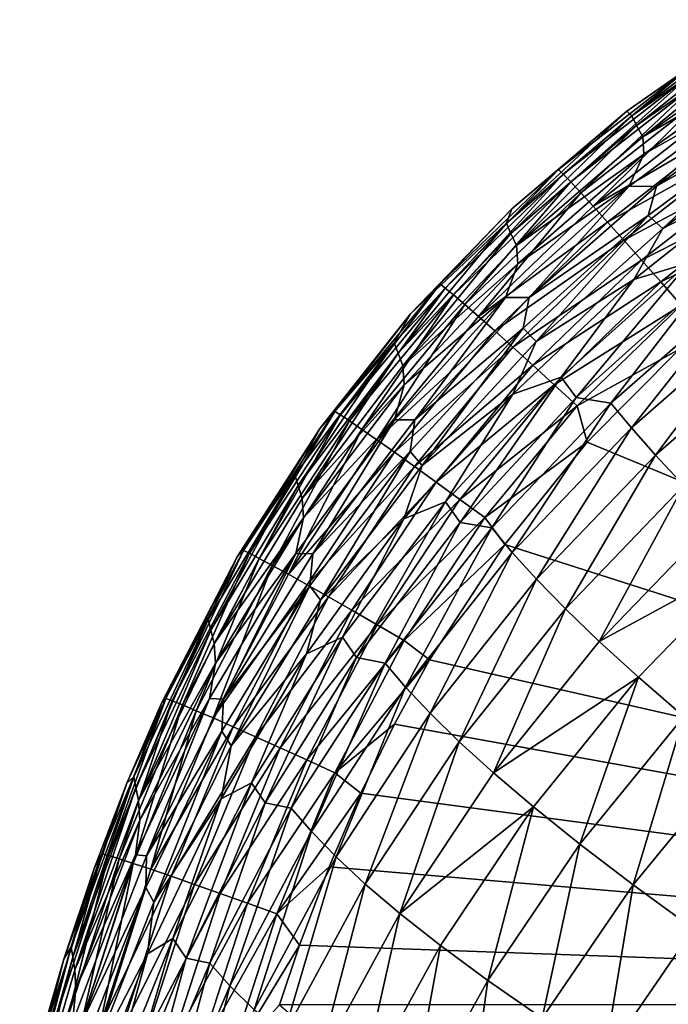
# Model space of a CAD drawing. Header units: metres. Extents: x -104 to 104, y -68 to 90.
# Tile 25 of 256: x -103.85 to -100.88, y 61.4 to 65.91. Entities that reach past the tile are written whole.
import ezdxf

# ---------------------------------------------------------------- set-up
doc = ezdxf.new("R2010")
doc.units = ezdxf.units.M
doc.layers.add('solid_FIT-BATH-153_SW0002', color=7, linetype='CONTINUOUS')

msp = doc.modelspace()

# ---------------------------------------------------------------- linework, layer by layer
at = {"layer": 'solid_FIT-BATH-153_SW0002'}
for points in [[(-100.469833, 65.910973, 15.482824), (-101.069633, 65.4916, 15.493583), (-100.78968, 65.686546, 15.636491)], [(-101.046623, 65.470291, 13.301755), (-101.069633, 65.4916, 15.493583), (-100.469833, 65.910973, 15.482824)], [(-100.414391, 65.909538, 13.299478), (-101.046623, 65.470291, 13.301755), (-100.469833, 65.910973, 15.482824)], [(-101.024109, 65.426453, 10.916254), (-101.046623, 65.470291, 13.301755), (-100.414391, 65.909538, 13.299478)], [(-100.389786, 65.868698, 10.913358), (-101.024109, 65.426453, 10.916254), (-100.414391, 65.909538, 13.299478)], [(-100.389786, 65.868698, 10.913358), (-100.996002, 65.373596, 8.634971), (-101.024109, 65.426453, 10.916254)], [(-100.389786, 65.868698, 10.913358), (-100.359131, 65.819504, 8.631428), (-100.996002, 65.373596, 8.634971)], [(-100.996002, 65.373596, 8.634971), (-100.359131, 65.819504, 8.631428), (-100.355049, 65.744827, 6.453103)], [(-100.996002, 65.373596, 8.634971), (-100.355049, 65.744827, 6.453103), (-100.990349, 65.29377, 6.457393)], [(-100.990349, 65.29377, 6.457393), (-100.355049, 65.744827, 6.453103), (-100.439484, 65.604462, 4.378281)], [(-100.78968, 65.686546, 15.636491), (-101.382324, 65.223747, 15.648208), (-101.360497, 65.202721, 15.790193)], [(-101.069633, 65.4916, 15.493583), (-101.382324, 65.223747, 15.648208), (-100.78968, 65.686546, 15.636491)], [(-100.78968, 65.686546, 15.636491), (-101.360497, 65.202721, 15.790193), (-100.770302, 65.663368, 15.778328)], [(-100.770302, 65.663368, 15.778328), (-101.360497, 65.202721, 15.790193), (-101.32608, 65.166977, 15.924006)], [(-100.770302, 65.663368, 15.778328), (-101.32608, 65.166977, 15.924006), (-100.739952, 65.62429, 15.912024)], [(-100.739952, 65.62429, 15.912024), (-101.32608, 65.166977, 15.924006), (-101.280113, 65.117683, 16.048069)], [(-100.739952, 65.62429, 15.912024), (-101.280113, 65.117683, 16.048069), (-100.699524, 65.570572, 16.036001)], [(-100.933563, 65.148262, 2.409943), (-100.295174, 65.608925, 2.403609), (-100.342926, 65.480247, 0.532083)], [(-100.439484, 65.604462, 4.378281), (-100.295174, 65.608925, 2.403609), (-100.933563, 65.148262, 2.409943)], [(-100.699524, 65.570572, 16.036001), (-101.280113, 65.117683, 16.048069), (-101.223648, 65.055984, 16.160797)], [(-100.699524, 65.570572, 16.036001), (-101.223648, 65.055984, 16.160797), (-100.649933, 65.503456, 16.148684)], [(-101.06031, 65.145325, 4.383374), (-100.439484, 65.604462, 4.378281), (-100.933563, 65.148262, 2.409943)], [(-100.990349, 65.29377, 6.457393), (-100.439484, 65.604462, 4.378281), (-101.06031, 65.145325, 4.383374)], [(-101.620415, 64.977585, 13.303869), (-101.595642, 65.0439, 15.504501), (-101.069633, 65.4916, 15.493583)], [(-101.046623, 65.470291, 13.301755), (-101.620415, 64.977585, 13.303869), (-101.069633, 65.4916, 15.493583)], [(-101.600258, 64.931267, 10.918904), (-101.620415, 64.977585, 13.303869), (-101.046623, 65.470291, 13.301755)], [(-101.024109, 65.426453, 10.916254), (-101.600258, 64.931267, 10.918904), (-101.046623, 65.470291, 13.301755)], [(-101.069633, 65.4916, 15.493583), (-101.595642, 65.0439, 15.504501), (-101.382324, 65.223747, 15.648208)], [(-100.649933, 65.503456, 16.148684), (-101.223648, 65.055984, 16.160797), (-100.592117, 65.424194, 16.248495)], [(-100.904335, 64.95401, -1.231363), (-100.971138, 65.012589, 0.539581), (-100.342926, 65.480247, 0.532083)], [(-100.933563, 65.148262, 2.409943), (-100.342926, 65.480247, 0.532083), (-100.971138, 65.012589, 0.539581)], [(-100.27021, 65.425278, -1.240327), (-100.904335, 64.95401, -1.231363), (-100.342926, 65.480247, 0.532083)], [(-101.024109, 65.426453, 10.916254), (-101.575035, 64.875343, 8.638185), (-101.600258, 64.931267, 10.918904)], [(-101.024109, 65.426453, 10.916254), (-100.996002, 65.373596, 8.634971), (-101.575035, 64.875343, 8.638185)], [(-100.430611, 65.199188, -2.909593), (-100.904335, 64.95401, -1.231363), (-100.27021, 65.425278, -1.240327)], [(-101.223648, 65.055984, 16.160797), (-101.157722, 64.983032, 16.260614), (-100.592117, 65.424194, 16.248495)], [(-100.592117, 65.424194, 16.248495), (-101.157722, 64.983032, 16.260614), (-100.52697, 65.33403, 16.333855)], [(-101.575035, 64.875343, 8.638185), (-100.996002, 65.373596, 8.634971), (-100.990349, 65.29377, 6.457393)], [(-101.575035, 64.875343, 8.638185), (-100.990349, 65.29377, 6.457393), (-101.568489, 64.791275, 6.461285)], [(-101.568489, 64.791275, 6.461285), (-100.990349, 65.29377, 6.457393), (-101.06031, 65.145325, 4.383374)], [(-101.157722, 64.983032, 16.260614), (-101.083397, 64.899971, 16.345938), (-100.52697, 65.33403, 16.333855)], [(-100.52697, 65.33403, 16.333855), (-101.083397, 64.899971, 16.345938), (-100.455406, 65.234222, 16.403191)], [(-101.382324, 65.223747, 15.648208), (-101.925072, 64.699028, 15.660829), (-101.900902, 64.680466, 15.802937)], [(-101.595642, 65.0439, 15.504501), (-101.925072, 64.699028, 15.660829), (-101.382324, 65.223747, 15.648208)], [(-101.382324, 65.223747, 15.648208), (-101.900902, 64.680466, 15.802937), (-101.360497, 65.202721, 15.790193)], [(-101.360497, 65.202721, 15.790193), (-101.900902, 64.680466, 15.802937), (-101.862587, 64.648621, 15.936837)], [(-101.360497, 65.202721, 15.790193), (-101.862587, 64.648621, 15.936837), (-101.32608, 65.166977, 15.924006)], [(-101.083397, 64.899971, 16.345938), (-101.001694, 64.807976, 16.415184), (-100.455406, 65.234222, 16.403191)], [(-100.430611, 65.199188, -2.909593), (-101.037102, 64.71917, -2.899409), (-100.904335, 64.95401, -1.231363)], [(-100.785126, 64.79628, -4.476107), (-101.037102, 64.71917, -2.899409), (-100.430611, 65.199188, -2.909593)], [(-100.455406, 65.234222, 16.403191), (-101.001694, 64.807976, 16.415184), (-100.378334, 65.12603, 16.454922)], [(-101.32608, 65.166977, 15.924006), (-101.862587, 64.648621, 15.936837), (-101.811302, 64.60453, 16.060947)], [(-101.32608, 65.166977, 15.924006), (-101.811302, 64.60453, 16.060947), (-101.280113, 65.117683, 16.048069)], [(-101.280113, 65.117683, 16.048069), (-101.811302, 64.60453, 16.060947), (-101.748222, 64.549232, 16.173685)], [(-101.280113, 65.117683, 16.048069), (-101.748222, 64.549232, 16.173685), (-101.223648, 65.055984, 16.160797)], [(-101.625542, 64.636375, 4.388029), (-101.06031, 65.145325, 4.383374), (-101.515785, 64.637703, 2.415797)], [(-101.568489, 64.791275, 6.461285), (-101.06031, 65.145325, 4.383374), (-101.625542, 64.636375, 4.388029)], [(-101.515785, 64.637703, 2.415797), (-100.933563, 65.148262, 2.409943), (-100.971138, 65.012589, 0.539581)], [(-101.06031, 65.145325, 4.383374), (-100.933563, 65.148262, 2.409943), (-101.515785, 64.637703, 2.415797)], [(-101.001694, 64.807976, 16.415184), (-100.913651, 64.708199, 16.466776), (-100.378334, 65.12603, 16.454922)], [(-100.378334, 65.12603, 16.454922), (-100.913651, 64.708199, 16.466776), (-100.296638, 65.010712, 16.487471)], [(-101.595642, 65.0439, 15.504501), (-102.061111, 64.561615, 15.515791), (-101.925072, 64.699028, 15.660829)], [(-101.620415, 64.977585, 13.303869), (-102.061111, 64.561615, 15.515791), (-101.595642, 65.0439, 15.504501)], [(-101.223648, 65.055984, 16.160797), (-101.748222, 64.549232, 16.173685), (-101.157722, 64.983032, 16.260614)], [(-101.620415, 64.977585, 13.303869), (-102.135323, 64.429543, 13.305817), (-102.061111, 64.561615, 15.515791)], [(-102.117706, 64.381363, 10.921311), (-102.135323, 64.429543, 13.305817), (-101.620415, 64.977585, 13.303869)], [(-101.600258, 64.931267, 10.918904), (-102.117706, 64.381363, 10.921311), (-101.620415, 64.977585, 13.303869)], [(-101.748222, 64.549232, 16.173685), (-101.674507, 64.483749, 16.273466), (-101.157722, 64.983032, 16.260614)], [(-101.157722, 64.983032, 16.260614), (-101.674507, 64.483749, 16.273466), (-101.083397, 64.899971, 16.345938)], [(-101.483681, 64.434769, -1.222853), (-101.544403, 64.496437, 0.546602), (-100.971138, 65.012589, 0.539581)], [(-101.515785, 64.637703, 2.415797), (-100.971138, 65.012589, 0.539581), (-101.544403, 64.496437, 0.546602)], [(-100.904335, 64.95401, -1.231363), (-101.483681, 64.434769, -1.222853), (-100.971138, 65.012589, 0.539581)], [(-100.913651, 64.708199, 16.466776), (-100.820297, 64.601807, 16.499132), (-100.296638, 65.010712, 16.487471)], [(-101.600258, 64.931267, 10.918904), (-102.095596, 64.323097, 8.641081), (-102.117706, 64.381363, 10.921311)], [(-101.600258, 64.931267, 10.918904), (-101.575035, 64.875343, 8.638185), (-102.095596, 64.323097, 8.641081)], [(-101.037102, 64.71917, -2.899409), (-101.483681, 64.434769, -1.222853), (-100.904335, 64.95401, -1.231363)], [(-101.674507, 64.483749, 16.273466), (-101.591339, 64.409126, 16.358706), (-101.083397, 64.899971, 16.345938)], [(-101.083397, 64.899971, 16.345938), (-101.591339, 64.409126, 16.358706), (-101.001694, 64.807976, 16.415184)], [(-102.095596, 64.323097, 8.641081), (-101.575035, 64.875343, 8.638185), (-101.568489, 64.791275, 6.461285)], [(-101.591339, 64.409126, 16.358706), (-101.499878, 64.326401, 16.427824), (-101.001694, 64.807976, 16.415184)], [(-101.001694, 64.807976, 16.415184), (-101.499878, 64.326401, 16.427824), (-100.913651, 64.708199, 16.466776)], [(-100.785126, 64.79628, -4.476107), (-101.370293, 64.271416, -4.464218), (-101.037102, 64.71917, -2.899409)], [(-101.300995, 64.179039, -5.939933), (-101.370293, 64.271416, -4.464218), (-100.785126, 64.79628, -4.476107)], [(-100.714066, 64.705727, -5.95375), (-101.300995, 64.179039, -5.939933), (-100.785126, 64.79628, -4.476107)], [(-102.095596, 64.323097, 8.641081), (-101.568489, 64.791275, 6.461285), (-102.088715, 64.235817, 6.464793)], [(-102.088715, 64.235817, 6.464793), (-101.568489, 64.791275, 6.461285), (-101.625542, 64.636375, 4.388029)], [(-101.037102, 64.71917, -2.899409), (-101.591019, 64.193581, -2.889629), (-101.483681, 64.434769, -1.222853)], [(-101.370293, 64.271416, -4.464218), (-101.591019, 64.193581, -2.889629), (-101.037102, 64.71917, -2.899409)], [(-101.499878, 64.326401, 16.427824), (-101.401276, 64.236626, 16.479233), (-100.913651, 64.708199, 16.466776)], [(-100.913651, 64.708199, 16.466776), (-101.401276, 64.236626, 16.479233), (-100.820297, 64.601807, 16.499132)], [(-101.142281, 64.152847, -7.323828), (-101.300995, 64.179039, -5.939933), (-100.714066, 64.705727, -5.95375)], [(-100.540901, 64.679085, -7.339933), (-101.142281, 64.152847, -7.323828), (-100.714066, 64.705727, -5.95375)], [(-101.925072, 64.699028, 15.660829), (-102.407455, 64.114082, 15.674292), (-102.381218, 64.098228, 15.816486)], [(-102.061111, 64.561615, 15.515791), (-102.407455, 64.114082, 15.674292), (-101.925072, 64.699028, 15.660829)], [(-101.925072, 64.699028, 15.660829), (-102.381218, 64.098228, 15.816486), (-101.900902, 64.680466, 15.802937)], [(-101.900902, 64.680466, 15.802937), (-102.381218, 64.098228, 15.816486), (-102.339462, 64.070709, 15.950436)], [(-101.900902, 64.680466, 15.802937), (-102.339462, 64.070709, 15.950436), (-101.862587, 64.648621, 15.936837)], [(-101.048157, 64.039543, -8.613818), (-101.142281, 64.152847, -7.323828), (-100.540901, 64.679085, -7.339933)], [(-100.447052, 64.565681, -8.632227), (-101.048157, 64.039543, -8.613818), (-100.540901, 64.679085, -7.339933)], [(-101.862587, 64.648621, 15.936837), (-102.339462, 64.070709, 15.950436), (-102.283455, 64.032425, 16.074554)], [(-101.862587, 64.648621, 15.936837), (-102.283455, 64.032425, 16.074554), (-101.811302, 64.60453, 16.060947)], [(-102.134323, 64.076279, 4.392253), (-101.625542, 64.636375, 4.388029), (-102.04084, 64.076027, 2.421169)], [(-102.088715, 64.235817, 6.464793), (-101.625542, 64.636375, 4.388029), (-102.134323, 64.076279, 4.392253)], [(-102.04084, 64.076027, 2.421169), (-101.515785, 64.637703, 2.415797), (-101.544403, 64.496437, 0.546602)], [(-101.625542, 64.636375, 4.388029), (-101.515785, 64.637703, 2.415797), (-102.04084, 64.076027, 2.421169)], [(-101.811302, 64.60453, 16.060947), (-102.283455, 64.032425, 16.074554), (-102.2145, 63.984287, 16.187256)], [(-101.811302, 64.60453, 16.060947), (-102.2145, 63.984287, 16.187256), (-101.748222, 64.549232, 16.173685)], [(-101.401276, 64.236626, 16.479233), (-101.2967, 64.140846, 16.511351), (-100.820297, 64.601807, 16.499132)], [(-100.820297, 64.601807, 16.499132), (-101.2967, 64.140846, 16.511351), (-100.827103, 64.399872, 16.513157)], [(-102.061111, 64.561615, 15.515791), (-102.47506, 64.037125, 15.527642), (-102.407455, 64.114082, 15.674292)], [(-102.135323, 64.429543, 13.305817), (-102.47506, 64.037125, 15.527642), (-102.061111, 64.561615, 15.515791)], [(-101.748222, 64.549232, 16.173685), (-102.2145, 63.984287, 16.187256), (-101.674507, 64.483749, 16.273466)], [(-100.937309, 63.914059, -9.813931), (-101.048157, 64.039543, -8.613818), (-100.447052, 64.565681, -8.632227)], [(-100.337471, 64.438759, -9.834835), (-100.937309, 63.914059, -9.813931), (-100.447052, 64.565681, -8.632227)], [(-102.2145, 63.984287, 16.187256), (-102.133873, 63.927189, 16.286959), (-101.674507, 64.483749, 16.273466)], [(-101.674507, 64.483749, 16.273466), (-102.133873, 63.927189, 16.286959), (-101.591339, 64.409126, 16.358706)], [(-102.007057, 63.866692, -1.214841), (-102.061646, 63.930782, 0.553126), (-101.544403, 64.496437, 0.546602)], [(-102.04084, 64.076027, 2.421169), (-101.544403, 64.496437, 0.546602), (-102.061646, 63.930782, 0.553126)], [(-101.483681, 64.434769, -1.222853), (-102.007057, 63.866692, -1.214841), (-101.544403, 64.496437, 0.546602)], [(-101.591019, 64.193581, -2.889629), (-102.007057, 63.866692, -1.214841), (-101.483681, 64.434769, -1.222853)], [(-100.807281, 63.774784, -10.926733), (-100.937309, 63.914059, -9.813931), (-100.337471, 64.438759, -9.834835)], [(-102.135323, 64.429543, 13.305817), (-102.590927, 63.824318, 13.307593), (-102.47506, 64.037125, 15.527642)], [(-102.575935, 63.774967, 10.923479), (-102.590927, 63.824318, 13.307593), (-102.135323, 64.429543, 13.305817)], [(-102.117706, 64.381363, 10.921311), (-102.575935, 63.774967, 10.923479), (-102.135323, 64.429543, 13.305817)], [(-102.133873, 63.927189, 16.286959), (-102.042847, 63.862041, 16.372074), (-101.591339, 64.409126, 16.358706)], [(-101.591339, 64.409126, 16.358706), (-102.042847, 63.862041, 16.372074), (-101.499878, 64.326401, 16.427824)], [(-101.2967, 64.140846, 16.511351), (-101.250969, 63.974255, 16.524311), (-100.827103, 64.399872, 16.513157)], [(-100.827103, 64.399872, 16.513157), (-101.250969, 63.974255, 16.524311), (-95.036125, 61.398125, 16.499413)], [(-102.117706, 64.381363, 10.921311), (-102.557068, 63.715206, 8.643668), (-102.575935, 63.774967, 10.923479)], [(-102.117706, 64.381363, 10.921311), (-102.095596, 64.323097, 8.641081), (-102.557068, 63.715206, 8.643668)], [(-102.557068, 63.715206, 8.643668), (-102.095596, 64.323097, 8.641081), (-102.088715, 64.235817, 6.464793)], [(-102.042847, 63.862041, 16.372074), (-101.942711, 63.789753, 16.441019), (-101.499878, 64.326401, 16.427824)], [(-101.499878, 64.326401, 16.427824), (-101.942711, 63.789753, 16.441019), (-101.401276, 64.236626, 16.479233)], [(-101.370293, 64.271416, -4.464218), (-101.899963, 63.699326, -4.452754), (-101.591019, 64.193581, -2.889629)], [(-101.832718, 63.605957, -5.926487), (-101.899963, 63.699326, -4.452754), (-101.370293, 64.271416, -4.464218)], [(-101.300995, 64.179039, -5.939933), (-101.832718, 63.605957, -5.926487), (-101.370293, 64.271416, -4.464218)], [(-102.557068, 63.715206, 8.643668), (-102.088715, 64.235817, 6.464793), (-102.550323, 63.625904, 6.467927)], [(-102.550323, 63.625904, 6.467927), (-102.088715, 64.235817, 6.464793), (-102.134323, 64.076279, 4.392253)], [(-101.942711, 63.789753, 16.441019), (-101.834724, 63.711243, 16.492208), (-101.401276, 64.236626, 16.479233)], [(-101.401276, 64.236626, 16.479233), (-101.834724, 63.711243, 16.492208), (-101.2967, 64.140846, 16.511351)], [(-101.591019, 64.193581, -2.889629), (-102.091133, 63.62175, -2.880323), (-102.007057, 63.866692, -1.214841)], [(-101.899963, 63.699326, -4.452754), (-102.091133, 63.62175, -2.880323), (-101.591019, 64.193581, -2.889629)], [(-101.687935, 63.580208, -7.308013), (-101.832718, 63.605957, -5.926487), (-101.300995, 64.179039, -5.939933)], [(-101.142281, 64.152847, -7.323828), (-101.687935, 63.580208, -7.308013), (-101.300995, 64.179039, -5.939933)], [(-101.834724, 63.711243, 16.492208), (-101.720177, 63.627426, 16.524057), (-101.2967, 64.140846, 16.511351)], [(-101.2967, 64.140846, 16.511351), (-101.720177, 63.627426, 16.524057), (-101.250969, 63.974255, 16.524311)], [(-101.593941, 63.467892, -8.595643), (-101.687935, 63.580208, -7.308013), (-101.142281, 64.152847, -7.323828)], [(-101.048157, 64.039543, -8.613818), (-101.593941, 63.467892, -8.595643), (-101.142281, 64.152847, -7.323828)], [(-102.407455, 64.114082, 15.674292), (-102.82653, 63.477066, 15.688381), (-102.798569, 63.463985, 15.830632)], [(-102.47506, 64.037125, 15.527642), (-102.82653, 63.477066, 15.688381), (-102.407455, 64.114082, 15.674292)], [(-102.407455, 64.114082, 15.674292), (-102.798569, 63.463985, 15.830632), (-102.381218, 64.098228, 15.816486)], [(-102.381218, 64.098228, 15.816486), (-102.798569, 63.463985, 15.830632), (-102.753929, 63.440929, 15.964597)], [(-102.381218, 64.098228, 15.816486), (-102.753929, 63.440929, 15.964597), (-102.339462, 64.070709, 15.950436)], [(-102.339462, 64.070709, 15.950436), (-102.753929, 63.440929, 15.964597), (-102.693985, 63.408669, 16.08869)], [(-102.339462, 64.070709, 15.950436), (-102.693985, 63.408669, 16.08869), (-102.283455, 64.032425, 16.074554)], [(-102.585907, 63.463772, 4.396053), (-102.134323, 64.076279, 4.392253), (-102.507782, 63.462055, 2.426055)], [(-102.550323, 63.625904, 6.467927), (-102.134323, 64.076279, 4.392253), (-102.585907, 63.463772, 4.396053)], [(-102.134323, 64.076279, 4.392253), (-102.04084, 64.076027, 2.421169), (-102.507782, 63.462055, 2.426055)], [(-102.507782, 63.462055, 2.426055), (-102.04084, 64.076027, 2.421169), (-102.061646, 63.930782, 0.553126)], [(-102.47506, 64.037125, 15.527642), (-102.855309, 63.447075, 15.540544), (-102.82653, 63.477066, 15.688381)], [(-102.590927, 63.824318, 13.307593), (-102.855309, 63.447075, 15.540544), (-102.47506, 64.037125, 15.527642)], [(-102.283455, 64.032425, 16.074554), (-102.693985, 63.408669, 16.08869), (-102.620117, 63.367973, 16.201324)], [(-102.283455, 64.032425, 16.074554), (-102.620117, 63.367973, 16.201324), (-102.2145, 63.984287, 16.187256)], [(-101.482292, 63.344753, -9.793217), (-101.593941, 63.467892, -8.595643), (-101.048157, 64.039543, -8.613818)], [(-100.937309, 63.914059, -9.813931), (-101.482292, 63.344753, -9.793217), (-101.048157, 64.039543, -8.613818)], [(-102.2145, 63.984287, 16.187256), (-102.620117, 63.367973, 16.201324), (-102.133873, 63.927189, 16.286959)], [(-101.720177, 63.627426, 16.524057), (-101.627762, 63.504986, 16.535824), (-101.250969, 63.974255, 16.524311)], [(-101.250969, 63.974255, 16.524311), (-101.627762, 63.504986, 16.535824), (-95.036125, 61.398125, 16.499413)], [(-102.620117, 63.367973, 16.201324), (-102.533699, 63.319607, 16.300917), (-102.133873, 63.927189, 16.286959)], [(-102.133873, 63.927189, 16.286959), (-102.533699, 63.319607, 16.300917), (-102.042847, 63.862041, 16.372074)], [(-102.473305, 63.248928, -1.207372), (-102.521851, 63.314636, 0.559133), (-102.061646, 63.930782, 0.553126)], [(-102.507782, 63.462055, 2.426055), (-102.061646, 63.930782, 0.553126), (-102.521851, 63.314636, 0.559133)], [(-102.007057, 63.866692, -1.214841), (-102.473305, 63.248928, -1.207372), (-102.061646, 63.930782, 0.553126)], [(-101.350449, 63.209324, -10.903364), (-101.482292, 63.344753, -9.793217), (-100.937309, 63.914059, -9.813931)], [(-100.807281, 63.774784, -10.926733), (-101.350449, 63.209324, -10.903364), (-100.937309, 63.914059, -9.813931)], [(-102.533699, 63.319607, 16.300917), (-102.436111, 63.264332, 16.38588), (-102.042847, 63.862041, 16.372074)], [(-102.091133, 63.62175, -2.880323), (-102.473305, 63.248928, -1.207372), (-102.007057, 63.866692, -1.214841)], [(-102.042847, 63.862041, 16.372074), (-102.436111, 63.264332, 16.38588), (-101.942711, 63.789753, 16.441019)], [(-102.590927, 63.824318, 13.307593), (-102.987953, 63.1609, 13.3092), (-102.855309, 63.447075, 15.540544)], [(-102.975601, 63.111145, 10.925415), (-102.987953, 63.1609, 13.3092), (-102.590927, 63.824318, 13.307593)], [(-102.575935, 63.774967, 10.923479), (-102.975601, 63.111145, 10.925415), (-102.590927, 63.824318, 13.307593)], [(-102.575935, 63.774967, 10.923479), (-102.960007, 63.050808, 8.645961), (-102.975601, 63.111145, 10.925415)], [(-102.575935, 63.774967, 10.923479), (-102.557068, 63.715206, 8.643668), (-102.960007, 63.050808, 8.645961)], [(-102.436111, 63.264332, 16.38588), (-102.328712, 63.202927, 16.45463), (-101.942711, 63.789753, 16.441019)], [(-101.942711, 63.789753, 16.441019), (-102.328712, 63.202927, 16.45463), (-101.834724, 63.711243, 16.492208)], [(-101.195808, 63.060169, -11.928837), (-101.350449, 63.209324, -10.903364), (-100.807281, 63.774784, -10.926733)], [(-100.655571, 63.620159, -11.954904), (-101.195808, 63.060169, -11.928837), (-100.807281, 63.774784, -10.926733)], [(-102.960007, 63.050808, 8.645961), (-102.557068, 63.715206, 8.643668), (-102.550323, 63.625904, 6.467927)], [(-102.328712, 63.202927, 16.45463), (-102.212883, 63.136169, 16.505581), (-101.834724, 63.711243, 16.492208)], [(-101.834724, 63.711243, 16.492208), (-102.212883, 63.136169, 16.505581), (-101.720177, 63.627426, 16.524057)], [(-101.899963, 63.699326, -4.452754), (-102.372772, 63.079472, -4.441829), (-102.091133, 63.62175, -2.880323)], [(-102.307777, 62.986065, -5.913563), (-102.372772, 63.079472, -4.441829), (-101.899963, 63.699326, -4.452754)], [(-101.832718, 63.605957, -5.926487), (-102.307777, 62.986065, -5.913563), (-101.899963, 63.699326, -4.452754)], [(-102.960007, 63.050808, 8.645961), (-102.550323, 63.625904, 6.467927), (-102.953827, 62.960838, 6.470706)], [(-102.953827, 62.960838, 6.470706), (-102.550323, 63.625904, 6.467927), (-102.585907, 63.463772, 4.396053)], [(-102.091133, 63.62175, -2.880323), (-102.536407, 63.003109, -2.87156), (-102.473305, 63.248928, -1.207372)], [(-102.372772, 63.079472, -4.441829), (-102.536407, 63.003109, -2.87156), (-102.091133, 63.62175, -2.880323)], [(-102.212883, 63.136169, 16.505581), (-102.089989, 63.064838, 16.537146), (-101.720177, 63.627426, 16.524057)], [(-101.720177, 63.627426, 16.524057), (-102.089989, 63.064838, 16.537146), (-101.627762, 63.504986, 16.535824)], [(-100.479683, 63.448608, -12.901122), (-101.195808, 63.060169, -11.928837), (-100.655571, 63.620159, -11.954904)], [(-102.176216, 62.960838, -7.292696), (-102.307777, 62.986065, -5.913563), (-101.832718, 63.605957, -5.926487)], [(-101.687935, 63.580208, -7.308013), (-102.176216, 62.960838, -7.292696), (-101.832718, 63.605957, -5.926487)], [(-102.082695, 62.850498, -8.577961), (-102.176216, 62.960838, -7.292696), (-101.687935, 63.580208, -7.308013)], [(-101.593941, 63.467892, -8.595643), (-102.082695, 62.850498, -8.577961), (-101.687935, 63.580208, -7.308013)], [(-102.089989, 63.064838, 16.537146), (-101.973373, 62.97522, 16.548103), (-101.627762, 63.504986, 16.535824)], [(-101.627762, 63.504986, 16.535824), (-101.973373, 62.97522, 16.548103), (-95.036125, 61.398125, 16.499413)], [(-102.855309, 63.447075, 15.540544), (-103.202309, 62.777107, 15.554703), (-103.181648, 62.798073, 15.70284)], [(-102.987953, 63.1609, 13.3092), (-103.202309, 62.777107, 15.554703), (-102.855309, 63.447075, 15.540544)], [(-102.82653, 63.477066, 15.688381), (-103.181648, 62.798073, 15.70284), (-103.152351, 62.787624, 15.845121)], [(-102.855309, 63.447075, 15.540544), (-103.181648, 62.798073, 15.70284), (-102.82653, 63.477066, 15.688381)], [(-102.82653, 63.477066, 15.688381), (-103.152351, 62.787624, 15.845121), (-102.798569, 63.463985, 15.830632)], [(-102.798569, 63.463985, 15.830632), (-103.152351, 62.787624, 15.845121), (-103.105484, 62.768845, 15.979077)], [(-102.798569, 63.463985, 15.830632), (-103.105484, 62.768845, 15.979077), (-102.753929, 63.440929, 15.964597)], [(-102.753929, 63.440929, 15.964597), (-103.105484, 62.768845, 15.979077), (-103.042488, 62.742374, 16.103123)], [(-102.753929, 63.440929, 15.964597), (-103.042488, 62.742374, 16.103123), (-102.693985, 63.408669, 16.08869)], [(-102.98098, 62.798481, 4.399444), (-102.585907, 63.463772, 4.396053), (-102.916931, 62.795364, 2.43046)], [(-102.953827, 62.960838, 6.470706), (-102.585907, 63.463772, 4.396053), (-102.98098, 62.798481, 4.399444)], [(-102.585907, 63.463772, 4.396053), (-102.507782, 63.462055, 2.426055), (-102.916931, 62.795364, 2.43046)], [(-102.916931, 62.795364, 2.43046), (-102.507782, 63.462055, 2.426055), (-102.521851, 63.314636, 0.559133)], [(-101.970657, 62.730694, -9.773013), (-102.082695, 62.850498, -8.577961), (-101.593941, 63.467892, -8.595643)], [(-101.482292, 63.344753, -9.793217), (-101.970657, 62.730694, -9.773013), (-101.593941, 63.467892, -8.595643)], [(-100.479683, 63.448608, -12.901122), (-101.0158, 62.89584, -12.872386), (-101.195808, 63.060169, -11.928837)], [(-100.807861, 62.714882, -13.736764), (-101.0158, 62.89584, -12.872386), (-100.479683, 63.448608, -12.901122)], [(-102.693985, 63.408669, 16.08869), (-103.042488, 62.742374, 16.103123), (-102.964813, 62.708843, 16.215672)], [(-102.693985, 63.408669, 16.08869), (-102.964813, 62.708843, 16.215672), (-102.620117, 63.367973, 16.201324)], [(-102.620117, 63.367973, 16.201324), (-102.964813, 62.708843, 16.215672), (-102.533699, 63.319607, 16.300917)], [(-102.964813, 62.708843, 16.215672), (-102.873917, 62.668884, 16.31514), (-102.533699, 63.319607, 16.300917)], [(-102.882698, 62.581436, -1.200475), (-102.925453, 62.647861, 0.564614), (-102.521851, 63.314636, 0.559133)], [(-102.916931, 62.795364, 2.43046), (-102.521851, 63.314636, 0.559133), (-102.925453, 62.647861, 0.564614)], [(-102.473305, 63.248928, -1.207372), (-102.882698, 62.581436, -1.200475), (-102.521851, 63.314636, 0.559133)], [(-102.533699, 63.319607, 16.300917), (-102.873917, 62.668884, 16.31514), (-102.436111, 63.264332, 16.38588)], [(-101.837471, 62.600098, -10.880544), (-101.970657, 62.730694, -9.773013), (-101.482292, 63.344753, -9.793217)], [(-101.350449, 63.209324, -10.903364), (-101.837471, 62.600098, -10.880544), (-101.482292, 63.344753, -9.793217)], [(-102.873917, 62.668884, 16.31514), (-102.771233, 62.623127, 16.39994), (-102.436111, 63.264332, 16.38588)], [(-102.436111, 63.264332, 16.38588), (-102.771233, 62.623127, 16.39994), (-102.328712, 63.202927, 16.45463)], [(-102.536407, 63.003109, -2.87156), (-102.882698, 62.581436, -1.200475), (-102.473305, 63.248928, -1.207372)], [(-102.771233, 62.623127, 16.39994), (-102.658218, 62.57222, 16.468491), (-102.328712, 63.202927, 16.45463)], [(-102.328712, 63.202927, 16.45463), (-102.658218, 62.57222, 16.468491), (-102.212883, 63.136169, 16.505581)], [(-101.680473, 62.457397, -11.903378), (-101.837471, 62.600098, -10.880544), (-101.350449, 63.209324, -10.903364)], [(-101.195808, 63.060169, -11.928837), (-101.680473, 62.457397, -11.903378), (-101.350449, 63.209324, -10.903364)], [(-102.987953, 63.1609, 13.3092), (-103.328766, 62.439419, 13.310641), (-103.202309, 62.777107, 15.554703)], [(-103.318985, 62.390072, 10.92713), (-103.328766, 62.439419, 13.310641), (-102.987953, 63.1609, 13.3092)], [(-102.975601, 63.111145, 10.925415), (-103.318985, 62.390072, 10.92713), (-102.987953, 63.1609, 13.3092)], [(-102.658218, 62.57222, 16.468491), (-102.536308, 62.516808, 16.519203), (-102.212883, 63.136169, 16.505581)], [(-102.212883, 63.136169, 16.505581), (-102.536308, 62.516808, 16.519203), (-102.089989, 63.064838, 16.537146)], [(-102.975601, 63.111145, 10.925415), (-103.30658, 62.330139, 8.647977), (-103.318985, 62.390072, 10.92713)], [(-102.975601, 63.111145, 10.925415), (-102.960007, 63.050808, 8.645961), (-103.30658, 62.330139, 8.647977)], [(-102.372772, 63.079472, -4.441829), (-102.788757, 62.412037, -4.431536), (-102.536407, 63.003109, -2.87156)], [(-102.726097, 62.31966, -5.901298), (-102.788757, 62.412037, -4.431536), (-102.372772, 63.079472, -4.441829)], [(-102.307777, 62.986065, -5.913563), (-102.726097, 62.31966, -5.901298), (-102.372772, 63.079472, -4.441829)], [(-103.30658, 62.330139, 8.647977), (-102.960007, 63.050808, 8.645961), (-102.953827, 62.960838, 6.470706)], [(-102.536308, 62.516808, 16.519203), (-102.406944, 62.457535, 16.550493), (-102.089989, 63.064838, 16.537146)], [(-102.089989, 63.064838, 16.537146), (-102.406944, 62.457535, 16.550493), (-101.973373, 62.97522, 16.548103)], [(-101.0158, 62.89584, -12.872386), (-101.680473, 62.457397, -11.903378), (-101.195808, 63.060169, -11.928837)], [(-102.536407, 63.003109, -2.87156), (-102.927505, 62.338013, -2.863388), (-102.882698, 62.581436, -1.200475)], [(-102.788757, 62.412037, -4.431536), (-102.927505, 62.338013, -2.863388), (-102.536407, 63.003109, -2.87156)], [(-103.30658, 62.330139, 8.647977), (-102.953827, 62.960838, 6.470706), (-103.301285, 62.240932, 6.473148)], [(-103.301285, 62.240932, 6.473148), (-102.953827, 62.960838, 6.470706), (-102.98098, 62.798481, 4.399444)], [(-102.606705, 62.295006, -7.278064), (-102.726097, 62.31966, -5.901298), (-102.307777, 62.986065, -5.913563)], [(-102.176216, 62.960838, -7.292696), (-102.606705, 62.295006, -7.278064), (-102.307777, 62.986065, -5.913563)], [(-102.513916, 62.187698, -8.561011), (-102.606705, 62.295006, -7.278064), (-102.176216, 62.960838, -7.292696)], [(-102.082695, 62.850498, -8.577961), (-102.513916, 62.187698, -8.561011), (-102.176216, 62.960838, -7.292696)], [(-102.406944, 62.457535, 16.550493), (-102.134422, 62.679718, 16.554649), (-101.973373, 62.97522, 16.548103)], [(-101.973373, 62.97522, 16.548103), (-102.134422, 62.679718, 16.554649), (-95.036125, 61.398125, 16.499413)], [(-101.0158, 62.89584, -12.872386), (-101.497025, 62.301266, -12.844341), (-101.680473, 62.457397, -11.903378)], [(-101.284462, 62.130367, -13.70626), (-101.497025, 62.301266, -12.844341), (-101.0158, 62.89584, -12.872386)], [(-100.807861, 62.714882, -13.736764), (-101.284462, 62.130367, -13.70626), (-101.0158, 62.89584, -12.872386)], [(-102.401817, 62.072269, -9.753611), (-102.513916, 62.187698, -8.561011), (-102.082695, 62.850498, -8.577961)], [(-101.970657, 62.730694, -9.773013), (-102.401817, 62.072269, -9.753611), (-102.082695, 62.850498, -8.577961)], [(-103.181648, 62.798073, 15.70284), (-103.475182, 62.086258, 15.717435), (-103.444923, 62.078182, 15.859729)], [(-103.361183, 62.410137, 15.562251), (-103.475182, 62.086258, 15.717435), (-103.181648, 62.798073, 15.70284)], [(-103.181648, 62.798073, 15.70284), (-103.444923, 62.078182, 15.859729), (-103.152351, 62.787624, 15.845121)], [(-103.152351, 62.787624, 15.845121), (-103.444923, 62.078182, 15.859729), (-103.396454, 62.063274, 15.993662)], [(-103.152351, 62.787624, 15.845121), (-103.396454, 62.063274, 15.993662), (-103.105484, 62.768845, 15.979077)], [(-103.105484, 62.768845, 15.979077), (-103.396454, 62.063274, 15.993662), (-103.331276, 62.042053, 16.117649)], [(-103.202309, 62.777107, 15.554703), (-103.361183, 62.410137, 15.562251), (-103.181648, 62.798073, 15.70284)], [(-103.328766, 62.439419, 13.310641), (-103.361183, 62.410137, 15.562251), (-103.202309, 62.777107, 15.554703)], [(-103.105484, 62.768845, 15.979077), (-103.331276, 62.042053, 16.117649), (-103.042488, 62.742374, 16.103123)], [(-103.32148, 62.08083, 4.402446), (-102.98098, 62.798481, 4.399444), (-103.270134, 62.076458, 2.4344)], [(-103.301285, 62.240932, 6.473148), (-102.98098, 62.798481, 4.399444), (-103.32148, 62.08083, 4.402446)], [(-102.98098, 62.798481, 4.399444), (-102.916931, 62.795364, 2.43046), (-103.270134, 62.076458, 2.4344)], [(-103.270134, 62.076458, 2.4344), (-102.916931, 62.795364, 2.43046), (-102.925453, 62.647861, 0.564614)], [(-103.042488, 62.742374, 16.103123), (-103.331276, 62.042053, 16.117649), (-103.250885, 62.01503, 16.230106)], [(-103.042488, 62.742374, 16.103123), (-103.250885, 62.01503, 16.230106), (-102.964813, 62.708843, 16.215672)], [(-102.267708, 61.947514, -10.858616), (-102.401817, 62.072269, -9.753611), (-101.970657, 62.730694, -9.773013)], [(-101.837471, 62.600098, -10.880544), (-102.267708, 61.947514, -10.858616), (-101.970657, 62.730694, -9.773013)], [(-102.964813, 62.708843, 16.215672), (-103.250885, 62.01503, 16.230106), (-102.873917, 62.668884, 16.31514)], [(-102.406944, 62.457535, 16.550493), (-102.288414, 62.363689, 16.561472), (-102.134422, 62.679718, 16.554649)], [(-102.134422, 62.679718, 16.554649), (-102.288414, 62.363689, 16.561472), (-95.036125, 61.398125, 16.499413)], [(-101.040413, 61.943798, -14.492055), (-101.284462, 62.130367, -13.70626), (-100.807861, 62.714882, -13.736764)], [(-100.569679, 62.516315, -14.524778), (-101.040413, 61.943798, -14.492055), (-100.807861, 62.714882, -13.736764)], [(-103.236862, 61.864925, -1.194169), (-103.274178, 61.931068, 0.569572), (-102.925453, 62.647861, 0.564614)], [(-103.270134, 62.076458, 2.4344), (-102.925453, 62.647861, 0.564614), (-103.274178, 61.931068, 0.569572)], [(-103.250885, 62.01503, 16.230106), (-103.156784, 61.982719, 16.329449), (-102.873917, 62.668884, 16.31514)], [(-102.882698, 62.581436, -1.200475), (-103.236862, 61.864925, -1.194169), (-102.925453, 62.647861, 0.564614)], [(-102.873917, 62.668884, 16.31514), (-103.156784, 61.982719, 16.329449), (-102.771233, 62.623127, 16.39994)], [(-102.927505, 62.338013, -2.863388), (-103.236862, 61.864925, -1.194169), (-102.882698, 62.581436, -1.200475)], [(-103.156784, 61.982719, 16.329449), (-103.050468, 61.945625, 16.414093), (-102.771233, 62.623127, 16.39994)], [(-102.771233, 62.623127, 16.39994), (-103.050468, 61.945625, 16.414093), (-102.658218, 62.57222, 16.468491)], [(-102.108879, 61.812248, -11.878926), (-102.267708, 61.947514, -10.858616), (-101.837471, 62.600098, -10.880544)], [(-101.680473, 62.457397, -11.903378), (-102.108879, 61.812248, -11.878926), (-101.837471, 62.600098, -10.880544)], [(-103.050468, 61.945625, 16.414093), (-102.933449, 61.904274, 16.482452), (-102.658218, 62.57222, 16.468491)], [(-102.658218, 62.57222, 16.468491), (-102.933449, 61.904274, 16.482452), (-102.536308, 62.516808, 16.519203)], [(-102.933449, 61.904274, 16.482452), (-102.807198, 61.859192, 16.532944), (-102.536308, 62.516808, 16.519203)], [(-102.536308, 62.516808, 16.519203), (-102.807198, 61.859192, 16.532944), (-102.406944, 62.457535, 16.550493)], [(-100.762985, 61.741444, -15.204826), (-101.040413, 61.943798, -14.492055), (-100.569679, 62.516315, -14.524778)], [(-102.807198, 61.859192, 16.532944), (-102.673233, 61.810898, 16.563984), (-102.406944, 62.457535, 16.550493)], [(-102.406944, 62.457535, 16.550493), (-102.673233, 61.810898, 16.563984), (-102.288414, 62.363689, 16.561472)], [(-101.497025, 62.301266, -12.844341), (-102.108879, 61.812248, -11.878926), (-101.680473, 62.457397, -11.903378)], [(-103.328766, 62.439419, 13.310641), (-103.615814, 61.660099, 13.311919), (-103.361183, 62.410137, 15.562251)], [(-103.608467, 61.612003, 10.928634), (-103.615814, 61.660099, 13.311919), (-103.328766, 62.439419, 13.310641)], [(-103.615814, 61.660099, 13.311919), (-103.510376, 62.018703, 15.570148), (-103.361183, 62.410137, 15.562251)], [(-103.318985, 62.390072, 10.92713), (-103.608467, 61.612003, 10.928634), (-103.328766, 62.439419, 13.310641)], [(-103.361183, 62.410137, 15.562251), (-103.510376, 62.018703, 15.570148), (-103.475182, 62.086258, 15.717435)], [(-102.788757, 62.412037, -4.431536), (-103.149345, 61.697933, -4.421953), (-102.927505, 62.338013, -2.863388)], [(-103.089027, 61.607731, -5.889808), (-103.149345, 61.697933, -4.421953), (-102.788757, 62.412037, -4.431536)], [(-102.726097, 62.31966, -5.901298), (-103.089027, 61.607731, -5.889808), (-102.788757, 62.412037, -4.431536)], [(-103.318985, 62.390072, 10.92713), (-103.599091, 61.553513, 8.649733), (-103.608467, 61.612003, 10.928634)], [(-103.318985, 62.390072, 10.92713), (-103.30658, 62.330139, 8.647977), (-103.599091, 61.553513, 8.649733)], [(-102.673233, 61.810898, 16.563984), (-102.433846, 62.026699, 16.568554), (-102.288414, 62.363689, 16.561472)], [(-102.288414, 62.363689, 16.561472), (-102.433846, 62.026699, 16.568554), (-95.036125, 61.398125, 16.499413)], [(-103.599091, 61.553513, 8.649733), (-103.30658, 62.330139, 8.647977), (-103.301285, 62.240932, 6.473148)], [(-102.927505, 62.338013, -2.863388), (-103.265923, 61.627254, -2.855851), (-103.236862, 61.864925, -1.194169)], [(-103.149345, 61.697933, -4.421953), (-103.265923, 61.627254, -2.855851), (-102.927505, 62.338013, -2.863388)], [(-102.980644, 61.583771, -7.264284), (-103.089027, 61.607731, -5.889808), (-102.726097, 62.31966, -5.901298)], [(-102.606705, 62.295006, -7.278064), (-102.980644, 61.583771, -7.264284), (-102.726097, 62.31966, -5.901298)], [(-102.888763, 61.480606, -8.545005), (-102.980644, 61.583771, -7.264284), (-102.606705, 62.295006, -7.278064)], [(-102.513916, 62.187698, -8.561011), (-102.888763, 61.480606, -8.545005), (-102.606705, 62.295006, -7.278064)], [(-101.497025, 62.301266, -12.844341), (-101.922607, 61.665257, -12.817437), (-102.108879, 61.812248, -11.878926)], [(-101.706177, 61.505337, -13.67705), (-101.922607, 61.665257, -12.817437), (-101.497025, 62.301266, -12.844341)], [(-101.284462, 62.130367, -13.70626), (-101.706177, 61.505337, -13.67705), (-101.497025, 62.301266, -12.844341)], [(-103.599091, 61.553513, 8.649733), (-103.301285, 62.240932, 6.473148), (-103.594872, 61.466576, 6.475276)], [(-103.594872, 61.466576, 6.475276), (-103.301285, 62.240932, 6.473148), (-103.32148, 62.08083, 4.402446)], [(-102.776863, 61.370609, -9.735267), (-102.888763, 61.480606, -8.545005), (-102.513916, 62.187698, -8.561011)], [(-102.401817, 62.072269, -9.753611), (-102.776863, 61.370609, -9.735267), (-102.513916, 62.187698, -8.561011)], [(-101.457123, 61.331627, -14.460785), (-101.706177, 61.505337, -13.67705), (-101.284462, 62.130367, -13.70626)], [(-101.040413, 61.943798, -14.492055), (-101.457123, 61.331627, -14.460785), (-101.284462, 62.130367, -13.70626)], [(-103.475182, 62.086258, 15.717435), (-103.713631, 61.349514, 15.731968), (-103.682709, 61.34351, 15.874265)], [(-103.648918, 61.602879, 15.578364), (-103.713631, 61.349514, 15.731968), (-103.475182, 62.086258, 15.717435)], [(-103.475182, 62.086258, 15.717435), (-103.682709, 61.34351, 15.874265), (-103.444923, 62.078182, 15.859729)], [(-103.510376, 62.018703, 15.570148), (-103.648918, 61.602879, 15.578364), (-103.475182, 62.086258, 15.717435)], [(-103.444923, 62.078182, 15.859729), (-103.682709, 61.34351, 15.874265), (-103.633141, 61.332001, 16.008169)], [(-103.444923, 62.078182, 15.859729), (-103.633141, 61.332001, 16.008169), (-103.396454, 62.063274, 15.993662)], [(-103.396454, 62.063274, 15.993662), (-103.633141, 61.332001, 16.008169), (-103.566452, 61.315403, 16.132097)], [(-103.609398, 61.311272, 4.40508), (-103.32148, 62.08083, 4.402446), (-103.569321, 61.305893, 2.437889)], [(-103.594872, 61.466576, 6.475276), (-103.32148, 62.08083, 4.402446), (-103.609398, 61.311272, 4.40508)], [(-103.32148, 62.08083, 4.402446), (-103.270134, 62.076458, 2.4344), (-103.569321, 61.305893, 2.437889)], [(-103.569321, 61.305893, 2.437889), (-103.270134, 62.076458, 2.4344), (-103.274178, 61.931068, 0.569572)], [(-103.396454, 62.063274, 15.993662), (-103.566452, 61.315403, 16.132097), (-103.331276, 62.042053, 16.117649)], [(-103.331276, 62.042053, 16.117649), (-103.566452, 61.315403, 16.132097), (-103.484192, 61.294113, 16.244467)], [(-103.331276, 62.042053, 16.117649), (-103.484192, 61.294113, 16.244467), (-103.250885, 62.01503, 16.230106)], [(-102.642204, 61.252708, -10.837886), (-102.776863, 61.370609, -9.735267), (-102.401817, 62.072269, -9.753611)], [(-102.267708, 61.947514, -10.858616), (-102.642204, 61.252708, -10.837886), (-102.401817, 62.072269, -9.753611)], [(-103.615814, 61.660099, 13.311919), (-103.648918, 61.602879, 15.578364), (-103.510376, 62.018703, 15.570148)], [(-103.250885, 62.01503, 16.230106), (-103.484192, 61.294113, 16.244467), (-103.156784, 61.982719, 16.329449)], [(-102.673233, 61.810898, 16.563984), (-102.569016, 61.667034, 16.575895), (-102.433846, 62.026699, 16.568554)], [(-102.433846, 62.026699, 16.568554), (-102.569016, 61.667034, 16.575895), (-95.036125, 61.398125, 16.499413)], [(-103.484192, 61.294113, 16.244467), (-103.387886, 61.268543, 16.343691), (-103.156784, 61.982719, 16.329449)], [(-103.156784, 61.982719, 16.329449), (-103.387886, 61.268543, 16.343691), (-103.050468, 61.945625, 16.414093)], [(-103.537468, 61.100147, -1.188472), (-103.569801, 61.164894, 0.574008), (-103.274178, 61.931068, 0.569572)], [(-103.569321, 61.305893, 2.437889), (-103.274178, 61.931068, 0.569572), (-103.569801, 61.164894, 0.574008)], [(-103.236862, 61.864925, -1.194169), (-103.537468, 61.100147, -1.188472), (-103.274178, 61.931068, 0.569572)], [(-103.387886, 61.268543, 16.343691), (-103.279083, 61.23909, 16.42819), (-103.050468, 61.945625, 16.414093)], [(-103.050468, 61.945625, 16.414093), (-103.279083, 61.23909, 16.42819), (-102.933449, 61.904274, 16.482452)], [(-103.279083, 61.23909, 16.42819), (-103.159302, 61.206169, 16.496378), (-102.933449, 61.904274, 16.482452)], [(-102.933449, 61.904274, 16.482452), (-103.159302, 61.206169, 16.496378), (-102.807198, 61.859192, 16.532944)], [(-102.481995, 61.125832, -11.855828), (-102.642204, 61.252708, -10.837886), (-102.267708, 61.947514, -10.858616)], [(-102.108879, 61.812248, -11.878926), (-102.481995, 61.125832, -11.855828), (-102.267708, 61.947514, -10.858616)], [(-101.173477, 61.143967, -15.171905), (-101.457123, 61.331627, -14.460785), (-101.040413, 61.943798, -14.492055)], [(-100.762985, 61.741444, -15.204826), (-101.173477, 61.143967, -15.171905), (-101.040413, 61.943798, -14.492055)], [(-103.265923, 61.627254, -2.855851), (-103.537468, 61.100147, -1.188472), (-103.236862, 61.864925, -1.194169)], [(-103.159302, 61.206169, 16.496378), (-103.030075, 61.170204, 16.546671), (-102.807198, 61.859192, 16.532944)], [(-102.807198, 61.859192, 16.532944), (-103.030075, 61.170204, 16.546671), (-102.673233, 61.810898, 16.563984)], [(-102.293465, 60.98888, -12.792061), (-102.481995, 61.125832, -11.855828), (-102.108879, 61.812248, -11.878926)], [(-101.922607, 61.665257, -12.817437), (-102.293465, 60.98888, -12.792061), (-102.108879, 61.812248, -11.878926)], [(-103.030075, 61.170204, 16.546671), (-102.892952, 61.131603, 16.577486), (-102.673233, 61.810898, 16.563984)], [(-102.673233, 61.810898, 16.563984), (-102.892952, 61.131603, 16.577486), (-102.569016, 61.667034, 16.575895)], [(-100.853348, 60.942322, -15.813727), (-101.173477, 61.143967, -15.171905), (-100.762985, 61.741444, -15.204826)], [(-103.149345, 61.697933, -4.421953), (-103.456039, 60.938095, -4.413159), (-103.265923, 61.627254, -2.855851)], [(-103.397987, 60.851303, -5.879211), (-103.456039, 60.938095, -4.413159), (-103.149345, 61.697933, -4.421953)], [(-103.089027, 61.607731, -5.889808), (-103.397987, 60.851303, -5.879211), (-103.149345, 61.697933, -4.421953)], [(-103.615814, 61.660099, 13.311919), (-103.851578, 60.823174, 13.313038), (-103.648918, 61.602879, 15.578364)], [(-103.846458, 60.777222, 10.929939), (-103.851578, 60.823174, 13.313038), (-103.615814, 61.660099, 13.311919)], [(-103.608467, 61.612003, 10.928634), (-103.846458, 60.777222, 10.929939), (-103.615814, 61.660099, 13.311919)], [(-102.892952, 61.131603, 16.577486), (-102.660469, 61.393547, 16.58135), (-102.569016, 61.667034, 16.575895)], [(-102.569016, 61.667034, 16.575895), (-102.660469, 61.393547, 16.58135), (-95.036125, 61.398125, 16.499413)], [(-102.073845, 60.840763, -13.649551), (-102.293465, 60.98888, -12.792061), (-101.922607, 61.665257, -12.817437)], [(-101.706177, 61.505337, -13.67705), (-102.073845, 60.840763, -13.649551), (-101.922607, 61.665257, -12.817437)], [(-103.851578, 60.823174, 13.313038), (-103.775917, 61.163403, 15.586854), (-103.648918, 61.602879, 15.578364)], [(-103.608467, 61.612003, 10.928634), (-103.839844, 60.72126, 8.651247), (-103.846458, 60.777222, 10.929939)], [(-103.608467, 61.612003, 10.928634), (-103.599091, 61.553513, 8.649733), (-103.839844, 60.72126, 8.651247)], [(-103.648918, 61.602879, 15.578364), (-103.775917, 61.163403, 15.586854), (-103.713631, 61.349514, 15.731968)], [(-103.265923, 61.627254, -2.855851), (-103.553131, 60.87162, -2.84899), (-103.537468, 61.100147, -1.188472)], [(-103.456039, 60.938095, -4.413159), (-103.553131, 60.87162, -2.84899), (-103.265923, 61.627254, -2.855851)], [(-103.2994, 60.828262, -7.251518), (-103.397987, 60.851303, -5.879211), (-103.089027, 61.607731, -5.889808)], [(-102.980644, 61.583771, -7.264284), (-103.2994, 60.828262, -7.251518), (-103.089027, 61.607731, -5.889808)], [(-103.839844, 60.72126, 8.651247), (-103.599091, 61.553513, 8.649733), (-103.594872, 61.466576, 6.475276)], [(-103.208534, 60.730396, -8.530151), (-103.2994, 60.828262, -7.251518), (-102.980644, 61.583771, -7.264284)], [(-102.888763, 61.480606, -8.545005), (-103.208534, 60.730396, -8.530151), (-102.980644, 61.583771, -7.264284)], [(-101.82061, 60.680683, -14.431415), (-102.073845, 60.840763, -13.649551), (-101.706177, 61.505337, -13.67705)], [(-101.457123, 61.331627, -14.460785), (-101.82061, 60.680683, -14.431415), (-101.706177, 61.505337, -13.67705)], [(-103.839844, 60.72126, 8.651247), (-103.594872, 61.466576, 6.475276), (-103.836761, 60.638157, 6.477113)], [(-103.836761, 60.638157, 6.477113), (-103.594872, 61.466576, 6.475276), (-103.609398, 61.311272, 4.40508)], [(-103.097023, 60.626919, -9.718238), (-103.208534, 60.730396, -8.530151), (-102.888763, 61.480606, -8.545005)], [(-102.776863, 61.370609, -9.735267), (-103.097023, 60.626919, -9.718238), (-102.888763, 61.480606, -8.545005)], [(-95.036125, 61.398125, 16.499413), (-102.660469, 61.393547, 16.58135), (-96.062553, 55.791527, 16.580246)]]:
    msp.add_3dface(points, dxfattribs=at)

doc.saveas('drawing.dxf')
